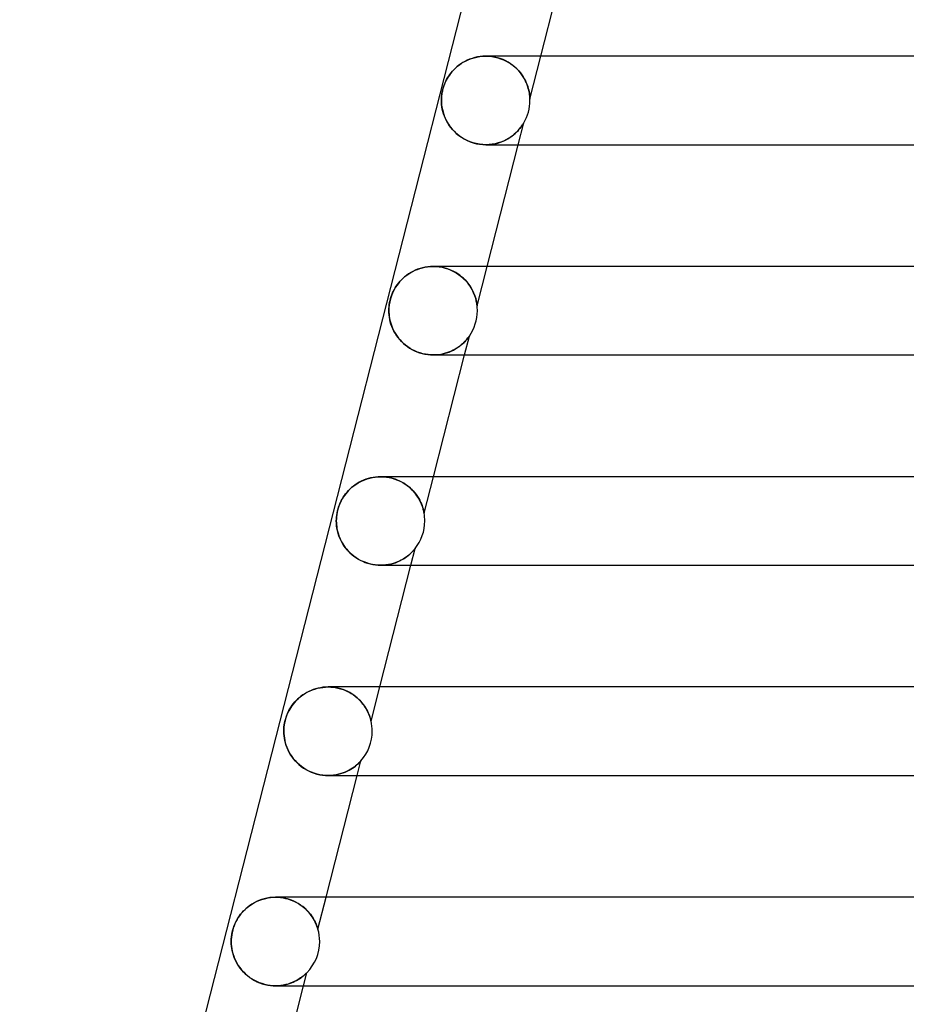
# Model space of a CAD drawing. Header units: millimetres. Extents: x -258 to 258, y -2 to 190.
# Tile 2 of 39: x -214 to -174, y 37 to 82. Entities that reach past the tile are written whole.
import ezdxf

# ---------------------------------------------------------------- set-up
doc = ezdxf.new("R2010")
doc.units = ezdxf.units.MM
doc.layers.add('HIDDEN', color=7, linetype='Continuous')
doc.layers.add('THICK', color=7, linetype='Continuous')

msp = doc.modelspace()

# ---------------------------------------------------------------- linework, layer by layer
at = {"layer": 'HIDDEN'}
for p, q in [((-194.125, 79.65), (-194.214, 79.586)), ((-194.032, 79.71), (-194.125, 79.65)), ((-193.933, 79.766), (-194.032, 79.71)), ((-193.831, 79.816), (-193.933, 79.766)), ((-193.723, 79.862), (-193.831, 79.816)), ((-193.611, 79.902), (-193.723, 79.862)), ((-193.495, 79.936), (-193.611, 79.902)), ((-193.374, 79.963), (-193.495, 79.936)), ((-193.25, 79.983), (-193.374, 79.963)), ((-193.122, 79.996), (-193.25, 79.983)), ((-192.992, 80), (-193.122, 79.996)), ((-192.996, 80), (-192.859, 79.996)), ((-192.861, 79.996), (-192.992, 80)), ((-192.73, 79.983), (-192.861, 79.996)), ((-192.859, 79.996), (-192.722, 79.982)), ((-192.599, 79.961), (-192.73, 79.983)), ((-192.722, 79.982), (-192.586, 79.959)), ((-192.468, 79.931), (-192.599, 79.961)), ((-192.586, 79.959), (-192.453, 79.927)), ((-192.34, 79.892), (-192.468, 79.931)), ((-192.453, 79.927), (-192.324, 79.886)), ((-192.215, 79.844), (-192.34, 79.892)), ((-192.324, 79.886), (-192.199, 79.837)), ((-192.095, 79.788), (-192.215, 79.844)), ((-192.199, 79.837), (-192.08, 79.781)), ((-191.981, 79.726), (-192.095, 79.788)), ((-192.08, 79.781), (-191.967, 79.718)), ((-191.872, 79.658), (-191.981, 79.726)), ((-191.967, 79.718), (-191.86, 79.65)), ((-191.769, 79.583), (-191.872, 79.658)), ((-191.86, 79.65), (-191.761, 79.576)), ((-191.001, 78.061), (-190.506, 80)), ((-194.583, 79.219), (-194.64, 79.142)), ((-194.521, 79.296), (-194.583, 79.219)), ((-194.452, 79.372), (-194.521, 79.296)), ((-194.378, 79.446), (-194.452, 79.372)), ((-194.298, 79.518), (-194.378, 79.446)), ((-194.214, 79.586), (-194.298, 79.518)), ((-191.674, 79.504), (-191.769, 79.583)), ((-191.761, 79.576), (-191.668, 79.499)), ((-191.585, 79.421), (-191.674, 79.504)), ((-191.668, 79.499), (-191.582, 79.418)), ((-191.504, 79.334), (-191.585, 79.421)), ((-191.582, 79.418), (-191.503, 79.334)), ((-191.429, 79.245), (-191.504, 79.334)), ((-191.503, 79.334), (-191.431, 79.248)), ((-191.431, 79.248), (-191.365, 79.16)), ((-191.361, 79.154), (-191.429, 79.245)), ((-194.842, 78.776), (-194.866, 78.717)), ((-194.813, 78.843), (-194.842, 78.776)), ((-194.777, 78.915), (-194.813, 78.843)), ((-194.736, 78.99), (-194.777, 78.915)), ((-194.691, 79.066), (-194.736, 78.99)), ((-194.64, 79.142), (-194.691, 79.066)), ((-191.365, 79.16), (-191.306, 79.071)), ((-191.3, 79.061), (-191.361, 79.154)), ((-191.306, 79.071), (-191.253, 78.98)), ((-191.246, 78.969), (-191.3, 79.061)), ((-191.253, 78.98), (-191.205, 78.89)), ((-191.2, 78.878), (-191.246, 78.969)), ((-191.205, 78.89), (-191.163, 78.799)), ((-191.159, 78.789), (-191.2, 78.878)), ((-191.163, 78.799), (-191.127, 78.709)), ((-191.125, 78.701), (-191.159, 78.789)), ((-194.973, 78.325), (-194.98, 78.273)), ((-194.964, 78.373), (-194.973, 78.325)), ((-194.954, 78.421), (-194.964, 78.373)), ((-194.943, 78.47), (-194.954, 78.421)), ((-194.931, 78.519), (-194.943, 78.47)), ((-194.917, 78.568), (-194.931, 78.519)), ((-194.902, 78.616), (-194.917, 78.568)), ((-194.886, 78.664), (-194.902, 78.616)), ((-194.866, 78.717), (-194.886, 78.664)), ((-191.127, 78.709), (-191.097, 78.622)), ((-191.096, 78.617), (-191.125, 78.701)), ((-191.097, 78.622), (-191.072, 78.538)), ((-191.072, 78.537), (-191.096, 78.617)), ((-191.072, 78.538), (-191.052, 78.459)), ((-191.052, 78.46), (-191.072, 78.537)), ((-191.037, 78.389), (-191.052, 78.46)), ((-191.052, 78.459), (-191.036, 78.385)), ((-191.025, 78.322), (-191.037, 78.389)), ((-191.036, 78.385), (-191.024, 78.317)), ((-191.016, 78.26), (-191.025, 78.322)), ((-191.024, 78.317), (-191.016, 78.256)), ((-194.997, 78.077), (-194.999, 78)), ((-194.999, 78), (-194.996, 77.901)), ((-194.993, 78.15), (-194.997, 78.077)), ((-194.996, 77.901), (-194.988, 77.8)), ((-194.988, 78.215), (-194.993, 78.15)), ((-194.98, 78.273), (-194.988, 78.215)), ((-191.01, 78.205), (-191.016, 78.26)), ((-191.016, 78.256), (-191.01, 78.203)), ((-191.006, 78.158), (-191.01, 78.205)), ((-191.01, 78.203), (-191.006, 78.158)), ((-191.003, 78.12), (-191.006, 78.158)), ((-191.006, 78.158), (-191.004, 78.124)), ((-191.004, 78.124), (-191.002, 78.099)), ((-191.002, 78.093), (-191.003, 78.12)), ((-191.002, 78.099), (-191.002, 78.081)), ((-191.001, 78.075), (-191.002, 78.093)), ((-191.002, 78.081), (-191.001, 78.07)), ((-191.001, 78.064), (-191.001, 78.075)), ((-191.001, 78.07), (-191.001, 78.063)), ((-191.001, 78.061), (-191.001, 78.064)), ((-191.001, 78.063), (-191.001, 78.061)), ((-194.988, 77.8), (-194.974, 77.695)), ((-194.974, 77.695), (-194.954, 77.587)), ((-194.954, 77.587), (-194.927, 77.478)), ((-194.927, 77.478), (-194.894, 77.367)), ((-194.894, 77.367), (-194.852, 77.256)), ((-194.852, 77.256), (-194.803, 77.144)), ((-194.803, 77.144), (-194.745, 77.032)), ((-194.745, 77.032), (-194.679, 76.922)), ((-191.527, 76), (-191.275, 76.988)), ((-191.296, 76.952), (-191.286, 76.969)), ((-191.283, 76.973), (-191.295, 76.954)), ((-191.286, 76.969), (-191.28, 76.98)), ((-191.277, 76.984), (-191.283, 76.973)), ((-191.28, 76.98), (-191.276, 76.986)), ((-191.275, 76.988), (-191.277, 76.984)), ((-191.276, 76.986), (-191.275, 76.988)), ((-194.679, 76.922), (-194.603, 76.813)), ((-194.603, 76.813), (-194.519, 76.707)), ((-194.519, 76.707), (-194.426, 76.606)), ((-194.426, 76.606), (-194.325, 76.509)), ((-191.635, 76.537), (-191.709, 76.471)), ((-191.661, 76.512), (-191.594, 76.575)), ((-191.568, 76.602), (-191.635, 76.537)), ((-191.594, 76.575), (-191.534, 76.637)), ((-191.509, 76.666), (-191.568, 76.602)), ((-191.534, 76.637), (-191.481, 76.698)), ((-191.456, 76.727), (-191.509, 76.666)), ((-191.481, 76.698), (-191.434, 76.755)), ((-191.411, 76.785), (-191.456, 76.727)), ((-191.434, 76.755), (-191.394, 76.807)), ((-191.372, 76.838), (-191.411, 76.785)), ((-191.394, 76.807), (-191.36, 76.855)), ((-191.339, 76.885), (-191.372, 76.838)), ((-191.36, 76.855), (-191.332, 76.896)), ((-191.313, 76.925), (-191.339, 76.885)), ((-191.332, 76.896), (-191.311, 76.928)), ((-191.295, 76.954), (-191.313, 76.925)), ((-191.311, 76.928), (-191.296, 76.952)), ((-194.325, 76.509), (-194.215, 76.418)), ((-194.215, 76.418), (-194.097, 76.334)), ((-194.097, 76.334), (-193.972, 76.258)), ((-193.972, 76.258), (-193.84, 76.19)), ((-193.84, 76.19), (-193.703, 76.131)), ((-193.703, 76.131), (-193.561, 76.083)), ((-193.561, 76.083), (-193.418, 76.046)), ((-192.577, 76.044), (-192.449, 76.075)), ((-192.441, 76.078), (-192.572, 76.045)), ((-192.449, 76.075), (-192.328, 76.114)), ((-192.316, 76.118), (-192.441, 76.078)), ((-192.328, 76.114), (-192.212, 76.159)), ((-192.197, 76.166), (-192.316, 76.118)), ((-192.212, 76.159), (-192.102, 76.21)), ((-192.084, 76.22), (-192.197, 76.166)), ((-192.102, 76.21), (-191.999, 76.266)), ((-191.978, 76.278), (-192.084, 76.22)), ((-191.999, 76.266), (-191.904, 76.324)), ((-191.881, 76.34), (-191.978, 76.278)), ((-191.904, 76.324), (-191.816, 76.386)), ((-191.791, 76.405), (-191.881, 76.34)), ((-191.816, 76.386), (-191.735, 76.448)), ((-191.709, 76.471), (-191.791, 76.405)), ((-191.735, 76.448), (-191.661, 76.512)), ((-193.418, 76.046), (-193.273, 76.02)), ((-193.273, 76.02), (-193.129, 76.005)), ((-193.129, 76.005), (-192.987, 76)), ((-192.847, 76.005), (-192.99, 76)), ((-192.987, 76), (-192.846, 76.005)), ((-192.707, 76.02), (-192.847, 76.005)), ((-192.846, 76.005), (-192.709, 76.02)), ((-192.709, 76.02), (-192.577, 76.044)), ((-192.572, 76.045), (-192.707, 76.02)), ((-196.183, 70.326), (-196.287, 70.276)), ((-196.075, 70.37), (-196.183, 70.326)), ((-195.964, 70.409), (-196.075, 70.37)), ((-195.85, 70.441), (-195.964, 70.409)), ((-195.732, 70.466), (-195.85, 70.441)), ((-195.612, 70.485), (-195.732, 70.466)), ((-195.49, 70.496), (-195.612, 70.485)), ((-195.366, 70.5), (-195.49, 70.496)), ((-195.37, 70.5), (-195.238, 70.496)), ((-195.243, 70.496), (-195.366, 70.5)), ((-195.12, 70.485), (-195.243, 70.496)), ((-195.238, 70.496), (-195.103, 70.483)), ((-194.998, 70.466), (-195.12, 70.485)), ((-195.103, 70.483), (-194.968, 70.46)), ((-194.88, 70.44), (-194.998, 70.466)), ((-194.968, 70.46), (-194.834, 70.428)), ((-194.764, 70.408), (-194.88, 70.44)), ((-194.834, 70.428), (-194.702, 70.387)), ((-194.652, 70.369), (-194.764, 70.408)), ((-194.702, 70.387), (-194.574, 70.337)), ((-194.545, 70.324), (-194.652, 70.369)), ((-194.574, 70.337), (-194.45, 70.278)), ((-194.442, 70.274), (-194.545, 70.324)), ((-193.387, 68.718), (-192.932, 70.5)), ((-196.822, 69.877), (-196.893, 69.799)), ((-196.745, 69.953), (-196.822, 69.877)), ((-196.663, 70.027), (-196.745, 69.953)), ((-196.575, 70.096), (-196.663, 70.027)), ((-196.483, 70.161), (-196.575, 70.096)), ((-196.387, 70.221), (-196.483, 70.161)), ((-196.287, 70.276), (-196.387, 70.221)), ((-194.45, 70.278), (-194.332, 70.212)), ((-194.345, 70.22), (-194.442, 70.274)), ((-194.252, 70.161), (-194.345, 70.22)), ((-194.332, 70.212), (-194.22, 70.139)), ((-194.166, 70.099), (-194.252, 70.161)), ((-194.22, 70.139), (-194.116, 70.06)), ((-194.084, 70.034), (-194.166, 70.099)), ((-194.116, 70.06), (-194.019, 69.977)), ((-194.008, 69.967), (-194.084, 70.034)), ((-194.019, 69.977), (-193.929, 69.889)), ((-193.937, 69.897), (-194.008, 69.967)), ((-193.871, 69.825), (-193.937, 69.897)), ((-193.929, 69.889), (-193.847, 69.798)), ((-197.118, 69.477), (-197.164, 69.39)), ((-197.07, 69.558), (-197.118, 69.477)), ((-197.017, 69.639), (-197.07, 69.558)), ((-196.957, 69.719), (-197.017, 69.639)), ((-196.893, 69.799), (-196.957, 69.719)), ((-193.81, 69.752), (-193.871, 69.825)), ((-193.847, 69.798), (-193.772, 69.703)), ((-193.754, 69.678), (-193.81, 69.752)), ((-193.772, 69.703), (-193.705, 69.607)), ((-193.702, 69.603), (-193.754, 69.678)), ((-193.705, 69.607), (-193.645, 69.51)), ((-193.656, 69.528), (-193.702, 69.603)), ((-193.613, 69.454), (-193.656, 69.528)), ((-193.645, 69.51), (-193.591, 69.411)), ((-193.575, 69.379), (-193.613, 69.454)), ((-193.591, 69.411), (-193.545, 69.314)), ((-197.299, 69.042), (-197.332, 68.907)), ((-197.258, 69.17), (-197.299, 69.042)), ((-197.212, 69.287), (-197.258, 69.17)), ((-197.164, 69.39), (-197.212, 69.287)), ((-193.542, 69.306), (-193.575, 69.379)), ((-193.545, 69.314), (-193.507, 69.219)), ((-193.513, 69.235), (-193.542, 69.306)), ((-193.488, 69.167), (-193.513, 69.235)), ((-193.507, 69.219), (-193.475, 69.129)), ((-193.466, 69.103), (-193.488, 69.167)), ((-193.475, 69.129), (-193.449, 69.044)), ((-193.449, 69.042), (-193.466, 69.103)), ((-193.449, 69.044), (-193.429, 68.967)), ((-193.434, 68.986), (-193.449, 69.042)), ((-193.422, 68.934), (-193.434, 68.986)), ((-193.429, 68.967), (-193.414, 68.898)), ((-197.369, 68.633), (-197.373, 68.5)), ((-197.355, 68.77), (-197.369, 68.633)), ((-197.332, 68.907), (-197.355, 68.77)), ((-193.412, 68.887), (-193.422, 68.934)), ((-193.414, 68.898), (-193.403, 68.839)), ((-193.405, 68.846), (-193.412, 68.887)), ((-193.399, 68.812), (-193.405, 68.846)), ((-193.403, 68.839), (-193.396, 68.791)), ((-193.395, 68.783), (-193.399, 68.812)), ((-193.396, 68.791), (-193.391, 68.757)), ((-193.392, 68.759), (-193.395, 68.783)), ((-193.39, 68.741), (-193.392, 68.759)), ((-193.391, 68.757), (-193.389, 68.734)), ((-193.388, 68.728), (-193.39, 68.741)), ((-193.389, 68.734), (-193.387, 68.722)), ((-193.387, 68.721), (-193.388, 68.728)), ((-193.387, 68.722), (-193.387, 68.718)), ((-193.387, 68.718), (-193.387, 68.721)), ((-197.373, 68.5), (-197.371, 68.419)), ((-197.371, 68.419), (-197.366, 68.337)), ((-197.366, 68.337), (-197.357, 68.252)), ((-197.357, 68.252), (-197.344, 68.165)), ((-197.344, 68.165), (-197.326, 68.076)), ((-197.326, 68.076), (-197.304, 67.986)), ((-197.304, 67.986), (-197.277, 67.893)), ((-197.277, 67.893), (-197.244, 67.8)), ((-197.244, 67.8), (-197.207, 67.708)), ((-197.207, 67.708), (-197.164, 67.616)), ((-197.164, 67.616), (-197.116, 67.526)), ((-197.116, 67.526), (-197.063, 67.437)), ((-197.063, 67.437), (-197.004, 67.349)), ((-197.004, 67.349), (-196.94, 67.264)), ((-196.94, 67.264), (-196.87, 67.18)), ((-196.87, 67.18), (-196.795, 67.1)), ((-193.953, 66.5), (-193.735, 67.356)), ((-193.92, 67.127), (-193.872, 67.18)), ((-193.87, 67.182), (-193.906, 67.141)), ((-193.872, 67.18), (-193.831, 67.228)), ((-193.838, 67.22), (-193.87, 67.182)), ((-193.807, 67.258), (-193.838, 67.22)), ((-193.831, 67.228), (-193.798, 67.269)), ((-193.778, 67.296), (-193.807, 67.258)), ((-193.798, 67.269), (-193.772, 67.303)), ((-193.755, 67.327), (-193.778, 67.296)), ((-193.772, 67.303), (-193.755, 67.327)), ((-193.74, 67.348), (-193.755, 67.327)), ((-193.755, 67.327), (-193.743, 67.344)), ((-193.743, 67.344), (-193.737, 67.353)), ((-193.735, 67.356), (-193.74, 67.348)), ((-193.737, 67.353), (-193.735, 67.356)), ((-196.795, 67.1), (-196.714, 67.022)), ((-196.714, 67.022), (-196.627, 66.947)), ((-196.627, 66.947), (-196.534, 66.877)), ((-196.534, 66.877), (-196.436, 66.811)), ((-196.436, 66.811), (-196.332, 66.749)), ((-196.332, 66.749), (-196.222, 66.693)), ((-194.382, 66.762), (-194.462, 66.718)), ((-194.452, 66.723), (-194.358, 66.776)), ((-194.305, 66.808), (-194.382, 66.762)), ((-194.358, 66.776), (-194.269, 66.832)), ((-194.233, 66.856), (-194.305, 66.808)), ((-194.269, 66.832), (-194.185, 66.89)), ((-194.165, 66.905), (-194.233, 66.856)), ((-194.185, 66.89), (-194.108, 66.951)), ((-194.103, 66.955), (-194.165, 66.905)), ((-194.108, 66.951), (-194.038, 67.011)), ((-194.046, 67.003), (-194.103, 66.955)), ((-193.994, 67.051), (-194.046, 67.003)), ((-194.038, 67.011), (-193.975, 67.07)), ((-193.948, 67.097), (-193.994, 67.051)), ((-193.975, 67.07), (-193.92, 67.127)), ((-193.906, 67.141), (-193.948, 67.097)), ((-196.222, 66.693), (-196.108, 66.643)), ((-196.108, 66.643), (-195.989, 66.6)), ((-195.989, 66.6), (-195.867, 66.564)), ((-195.867, 66.564), (-195.743, 66.536)), ((-195.743, 66.536), (-195.616, 66.516)), ((-195.616, 66.516), (-195.49, 66.504)), ((-195.49, 66.504), (-195.364, 66.5)), ((-195.364, 66.5), (-195.237, 66.504)), ((-195.25, 66.503), (-195.364, 66.5)), ((-195.139, 66.513), (-195.25, 66.503)), ((-195.237, 66.504), (-195.114, 66.516)), ((-195.031, 66.528), (-195.139, 66.513)), ((-195.114, 66.516), (-194.994, 66.535)), ((-194.927, 66.549), (-195.031, 66.528)), ((-194.994, 66.535), (-194.877, 66.561)), ((-194.826, 66.575), (-194.927, 66.549)), ((-194.877, 66.561), (-194.764, 66.593)), ((-194.729, 66.605), (-194.826, 66.575)), ((-194.764, 66.593), (-194.656, 66.632)), ((-194.636, 66.639), (-194.729, 66.605)), ((-194.656, 66.632), (-194.552, 66.675)), ((-194.547, 66.677), (-194.636, 66.639)), ((-194.552, 66.675), (-194.452, 66.723)), ((-194.462, 66.718), (-194.547, 66.677)), ((-198.201, 60.946), (-198.31, 60.917)), ((-198.089, 60.969), (-198.201, 60.946)), ((-197.975, 60.986), (-198.089, 60.969)), ((-197.86, 60.996), (-197.975, 60.986)), ((-197.743, 61), (-197.86, 60.996)), ((-197.629, 60.997), (-197.743, 61)), ((-197.742, 61), (-197.614, 60.996)), ((-197.515, 60.987), (-197.629, 60.997)), ((-197.614, 60.996), (-197.485, 60.984)), ((-197.403, 60.971), (-197.515, 60.987)), ((-197.485, 60.984), (-197.356, 60.963)), ((-197.293, 60.949), (-197.403, 60.971)), ((-197.356, 60.963), (-197.228, 60.933)), ((-197.185, 60.921), (-197.293, 60.949)), ((-195.78, 59.346), (-195.358, 61)), ((-199.056, 60.51), (-199.13, 60.444)), ((-198.978, 60.574), (-199.056, 60.51)), ((-198.896, 60.635), (-198.978, 60.574)), ((-198.808, 60.693), (-198.896, 60.635)), ((-198.717, 60.747), (-198.808, 60.693)), ((-198.62, 60.797), (-198.717, 60.747)), ((-198.52, 60.843), (-198.62, 60.797)), ((-198.417, 60.883), (-198.52, 60.843)), ((-198.31, 60.917), (-198.417, 60.883)), ((-197.228, 60.933), (-197.102, 60.895)), ((-197.08, 60.888), (-197.185, 60.921)), ((-197.102, 60.895), (-196.98, 60.85)), ((-196.978, 60.849), (-197.08, 60.888)), ((-196.98, 60.85), (-196.862, 60.797)), ((-196.881, 60.806), (-196.978, 60.849)), ((-196.788, 60.758), (-196.881, 60.806)), ((-196.862, 60.797), (-196.749, 60.736)), ((-196.7, 60.707), (-196.788, 60.758)), ((-196.749, 60.736), (-196.642, 60.67)), ((-196.615, 60.653), (-196.7, 60.707)), ((-196.642, 60.67), (-196.541, 60.599)), ((-196.536, 60.595), (-196.615, 60.653)), ((-196.541, 60.599), (-196.447, 60.524)), ((-196.461, 60.535), (-196.536, 60.595)), ((-196.39, 60.473), (-196.461, 60.535)), ((-196.447, 60.524), (-196.36, 60.444)), ((-199.432, 60.077), (-199.481, 59.998)), ((-199.38, 60.155), (-199.432, 60.077)), ((-199.324, 60.23), (-199.38, 60.155)), ((-199.263, 60.304), (-199.324, 60.23)), ((-199.199, 60.375), (-199.263, 60.304)), ((-199.13, 60.444), (-199.199, 60.375)), ((-196.324, 60.409), (-196.39, 60.473)), ((-196.36, 60.444), (-196.279, 60.362)), ((-196.263, 60.344), (-196.324, 60.409)), ((-196.279, 60.362), (-196.205, 60.277)), ((-196.206, 60.277), (-196.263, 60.344)), ((-196.153, 60.21), (-196.206, 60.277)), ((-196.205, 60.277), (-196.138, 60.191)), ((-196.104, 60.143), (-196.153, 60.21)), ((-196.138, 60.191), (-196.079, 60.105)), ((-196.06, 60.076), (-196.104, 60.143)), ((-196.079, 60.105), (-196.026, 60.019)), ((-196.02, 60.01), (-196.06, 60.076)), ((-199.634, 59.665), (-199.664, 59.574)), ((-199.601, 59.752), (-199.634, 59.665)), ((-199.565, 59.836), (-199.601, 59.752)), ((-199.525, 59.917), (-199.565, 59.836)), ((-199.481, 59.998), (-199.525, 59.917)), ((-196.026, 60.019), (-195.979, 59.935)), ((-195.985, 59.946), (-196.02, 60.01)), ((-195.953, 59.883), (-195.985, 59.946)), ((-195.979, 59.935), (-195.939, 59.853)), ((-195.924, 59.822), (-195.953, 59.883)), ((-195.939, 59.853), (-195.904, 59.774)), ((-195.899, 59.764), (-195.924, 59.822)), ((-195.904, 59.774), (-195.874, 59.699)), ((-195.878, 59.708), (-195.899, 59.764)), ((-195.859, 59.655), (-195.878, 59.708)), ((-195.874, 59.699), (-195.85, 59.627)), ((-195.843, 59.606), (-195.859, 59.655)), ((-195.85, 59.627), (-195.83, 59.562)), ((-199.739, 59.19), (-199.746, 59.094)), ((-199.728, 59.287), (-199.739, 59.19)), ((-199.711, 59.384), (-199.728, 59.287)), ((-199.69, 59.48), (-199.711, 59.384)), ((-199.664, 59.574), (-199.69, 59.48)), ((-195.829, 59.56), (-195.843, 59.606)), ((-195.83, 59.562), (-195.814, 59.504)), ((-195.817, 59.516), (-195.829, 59.56)), ((-195.807, 59.475), (-195.817, 59.516)), ((-195.814, 59.504), (-195.801, 59.453)), ((-195.798, 59.438), (-195.807, 59.475)), ((-195.801, 59.453), (-195.792, 59.411)), ((-195.792, 59.407), (-195.798, 59.438)), ((-195.792, 59.411), (-195.786, 59.381)), ((-195.786, 59.381), (-195.792, 59.407)), ((-195.783, 59.362), (-195.786, 59.381)), ((-195.786, 59.381), (-195.783, 59.361)), ((-195.781, 59.35), (-195.783, 59.362)), ((-195.783, 59.361), (-195.781, 59.35)), ((-195.78, 59.346), (-195.781, 59.35)), ((-195.781, 59.35), (-195.78, 59.346)), ((-199.746, 59.094), (-199.748, 59)), ((-199.748, 59), (-199.746, 58.919)), ((-199.746, 58.919), (-199.741, 58.838)), ((-199.741, 58.838), (-199.732, 58.754)), ((-199.732, 58.754), (-199.719, 58.67)), ((-199.719, 58.67), (-199.703, 58.584)), ((-199.703, 58.584), (-199.682, 58.498)), ((-199.682, 58.498), (-199.657, 58.41)), ((-199.657, 58.41), (-199.627, 58.322)), ((-199.627, 58.322), (-199.593, 58.234)), ((-199.593, 58.234), (-199.553, 58.146)), ((-199.553, 58.146), (-199.509, 58.059)), ((-199.509, 58.059), (-199.46, 57.972)), ((-199.46, 57.972), (-199.405, 57.887)), ((-199.405, 57.887), (-199.345, 57.803)), ((-199.345, 57.803), (-199.279, 57.72)), ((-199.279, 57.72), (-199.208, 57.64)), ((-199.208, 57.64), (-199.132, 57.562)), ((-199.132, 57.562), (-199.05, 57.488)), ((-199.05, 57.488), (-198.963, 57.417)), ((-198.963, 57.417), (-198.871, 57.35)), ((-196.636, 57.337), (-196.562, 57.389)), ((-196.531, 57.413), (-196.593, 57.367)), ((-196.562, 57.389), (-196.494, 57.442)), ((-196.474, 57.458), (-196.531, 57.413)), ((-196.494, 57.442), (-196.433, 57.494)), ((-196.423, 57.502), (-196.474, 57.458)), ((-196.433, 57.494), (-196.378, 57.544)), ((-196.377, 57.544), (-196.423, 57.502)), ((-196.379, 57), (-196.187, 57.752)), ((-196.378, 57.544), (-196.33, 57.591)), ((-196.337, 57.584), (-196.377, 57.544)), ((-196.3, 57.622), (-196.337, 57.584)), ((-196.33, 57.591), (-196.289, 57.634)), ((-196.267, 57.657), (-196.3, 57.622)), ((-196.289, 57.634), (-196.254, 57.672)), ((-196.24, 57.689), (-196.267, 57.657)), ((-196.254, 57.672), (-196.228, 57.702)), ((-196.217, 57.715), (-196.24, 57.689)), ((-196.228, 57.702), (-196.209, 57.725)), ((-196.201, 57.735), (-196.217, 57.715)), ((-196.209, 57.725), (-196.196, 57.74)), ((-196.191, 57.747), (-196.201, 57.735)), ((-196.196, 57.74), (-196.189, 57.749)), ((-196.187, 57.752), (-196.191, 57.747)), ((-196.189, 57.749), (-196.187, 57.752)), ((-198.871, 57.35), (-198.773, 57.287)), ((-198.773, 57.287), (-198.67, 57.229)), ((-198.67, 57.229), (-198.563, 57.177)), ((-198.563, 57.177), (-198.452, 57.131)), ((-198.452, 57.131), (-198.337, 57.091)), ((-198.337, 57.091), (-198.219, 57.058)), ((-198.219, 57.058), (-198.1, 57.033)), ((-198.1, 57.033), (-197.98, 57.014)), ((-197.98, 57.014), (-197.86, 57.004)), ((-197.86, 57.004), (-197.741, 57)), ((-197.741, 57), (-197.623, 57.004)), ((-197.62, 57.004), (-197.739, 57)), ((-197.623, 57.004), (-197.507, 57.014)), ((-197.505, 57.014), (-197.62, 57.004)), ((-197.507, 57.014), (-197.395, 57.03)), ((-197.393, 57.031), (-197.505, 57.014)), ((-197.395, 57.03), (-197.286, 57.053)), ((-197.286, 57.053), (-197.393, 57.031)), ((-197.286, 57.053), (-197.181, 57.081)), ((-197.182, 57.08), (-197.286, 57.053)), ((-197.083, 57.112), (-197.182, 57.08)), ((-197.181, 57.081), (-197.079, 57.114)), ((-196.988, 57.149), (-197.083, 57.112)), ((-197.079, 57.114), (-196.981, 57.151)), ((-196.898, 57.188), (-196.988, 57.149)), ((-196.981, 57.151), (-196.888, 57.193)), ((-196.813, 57.231), (-196.898, 57.188)), ((-196.888, 57.193), (-196.799, 57.238)), ((-196.734, 57.275), (-196.813, 57.231)), ((-196.799, 57.238), (-196.715, 57.287)), ((-196.661, 57.321), (-196.734, 57.275)), ((-196.715, 57.287), (-196.636, 57.337)), ((-196.593, 57.367), (-196.661, 57.321)), ((-201.176, 51.198), (-201.263, 51.14)), ((-201.084, 51.251), (-201.176, 51.198)), ((-200.989, 51.3), (-201.084, 51.251)), ((-200.89, 51.345), (-200.989, 51.3)), ((-200.788, 51.384), (-200.89, 51.345)), ((-200.683, 51.418), (-200.788, 51.384)), ((-200.575, 51.447), (-200.683, 51.418)), ((-200.464, 51.469), (-200.575, 51.447)), ((-200.351, 51.486), (-200.464, 51.469)), ((-200.236, 51.496), (-200.351, 51.486)), ((-200.119, 51.5), (-200.236, 51.496)), ((-200.004, 51.497), (-200.119, 51.5)), ((-200.117, 51.5), (-199.993, 51.496)), ((-199.888, 51.487), (-200.004, 51.497)), ((-199.993, 51.496), (-199.869, 51.485)), ((-199.773, 51.471), (-199.888, 51.487)), ((-199.869, 51.485), (-199.746, 51.466)), ((-199.659, 51.447), (-199.773, 51.471)), ((-199.746, 51.466), (-199.624, 51.439)), ((-199.548, 51.418), (-199.659, 51.447)), ((-199.624, 51.439), (-199.505, 51.405)), ((-199.439, 51.382), (-199.548, 51.418)), ((-199.505, 51.405), (-199.391, 51.364)), ((-199.335, 51.341), (-199.439, 51.382)), ((-199.391, 51.364), (-199.28, 51.317)), ((-199.234, 51.295), (-199.335, 51.341)), ((-199.28, 51.317), (-199.174, 51.264)), ((-199.137, 51.244), (-199.234, 51.295)), ((-199.174, 51.264), (-199.074, 51.207)), ((-199.045, 51.189), (-199.137, 51.244)), ((-199.074, 51.207), (-198.979, 51.145)), ((-198.958, 51.13), (-199.045, 51.189)), ((-198.178, 49.957), (-197.784, 51.5)), ((-201.699, 50.729), (-201.755, 50.654)), ((-201.638, 50.803), (-201.699, 50.729)), ((-201.572, 50.876), (-201.638, 50.803)), ((-201.502, 50.946), (-201.572, 50.876)), ((-201.427, 51.014), (-201.502, 50.946)), ((-201.347, 51.079), (-201.427, 51.014)), ((-201.263, 51.14), (-201.347, 51.079)), ((-198.979, 51.145), (-198.89, 51.079)), ((-198.876, 51.068), (-198.958, 51.13)), ((-198.89, 51.079), (-198.807, 51.01)), ((-198.8, 51.004), (-198.876, 51.068)), ((-198.807, 51.01), (-198.729, 50.939)), ((-198.728, 50.937), (-198.8, 51.004)), ((-198.729, 50.939), (-198.657, 50.865)), ((-198.661, 50.869), (-198.728, 50.937)), ((-198.599, 50.799), (-198.661, 50.869)), ((-198.657, 50.865), (-198.591, 50.79)), ((-198.543, 50.729), (-198.599, 50.799)), ((-198.591, 50.79), (-198.53, 50.713)), ((-198.492, 50.66), (-198.543, 50.729)), ((-198.53, 50.713), (-198.475, 50.636)), ((-201.939, 50.336), (-201.977, 50.249)), ((-201.898, 50.42), (-201.939, 50.336)), ((-201.855, 50.5), (-201.898, 50.42)), ((-201.807, 50.577), (-201.855, 50.5)), ((-201.755, 50.654), (-201.807, 50.577)), ((-198.445, 50.591), (-198.492, 50.66)), ((-198.475, 50.636), (-198.425, 50.56)), ((-198.404, 50.524), (-198.445, 50.591)), ((-198.425, 50.56), (-198.381, 50.484)), ((-198.367, 50.458), (-198.404, 50.524)), ((-198.381, 50.484), (-198.341, 50.409)), ((-198.334, 50.394), (-198.367, 50.458)), ((-198.341, 50.409), (-198.307, 50.337)), ((-198.305, 50.333), (-198.334, 50.394)), ((-198.307, 50.337), (-198.277, 50.269)), ((-198.28, 50.276), (-198.305, 50.333)), ((-198.258, 50.221), (-198.28, 50.276)), ((-198.277, 50.269), (-198.252, 50.206)), ((-202.087, 49.876), (-202.103, 49.78)), ((-202.066, 49.972), (-202.087, 49.876)), ((-202.041, 50.067), (-202.066, 49.972)), ((-202.011, 50.159), (-202.041, 50.067)), ((-201.977, 50.249), (-202.011, 50.159)), ((-198.239, 50.17), (-198.258, 50.221)), ((-198.252, 50.206), (-198.232, 50.147)), ((-198.223, 50.122), (-198.239, 50.17)), ((-198.232, 50.147), (-198.215, 50.095)), ((-198.21, 50.079), (-198.223, 50.122)), ((-198.215, 50.095), (-198.202, 50.051)), ((-198.199, 50.041), (-198.21, 50.079)), ((-198.202, 50.051), (-198.192, 50.014)), ((-198.191, 50.01), (-198.199, 50.041)), ((-198.192, 50.014), (-198.185, 49.988)), ((-198.185, 49.986), (-198.191, 50.01)), ((-198.185, 49.988), (-198.181, 49.97)), ((-198.181, 49.969), (-198.185, 49.986)), ((-198.181, 49.97), (-198.179, 49.96)), ((-198.179, 49.96), (-198.181, 49.969)), ((-198.178, 49.957), (-198.179, 49.96)), ((-198.179, 49.96), (-198.178, 49.957)), ((-202.12, 49.592), (-202.122, 49.5)), ((-202.122, 49.5), (-202.119, 49.394)), ((-202.114, 49.685), (-202.12, 49.592)), ((-202.119, 49.394), (-202.111, 49.289)), ((-202.103, 49.78), (-202.114, 49.685)), ((-202.111, 49.289), (-202.097, 49.187)), ((-202.097, 49.187), (-202.078, 49.086)), ((-202.078, 49.086), (-202.053, 48.983)), ((-202.053, 48.983), (-202.022, 48.88)), ((-202.022, 48.88), (-201.984, 48.776)), ((-201.984, 48.776), (-201.94, 48.672)), ((-201.94, 48.672), (-201.889, 48.569)), ((-201.889, 48.569), (-201.831, 48.466)), ((-201.831, 48.466), (-201.765, 48.366)), ((-201.765, 48.366), (-201.693, 48.268)), ((-201.693, 48.268), (-201.614, 48.173)), ((-201.614, 48.173), (-201.528, 48.083)), ((-201.528, 48.083), (-201.435, 47.996)), ((-198.805, 47.5), (-198.636, 48.165)), ((-198.786, 48.013), (-198.746, 48.051)), ((-198.742, 48.055), (-198.782, 48.017)), ((-198.746, 48.051), (-198.712, 48.084)), ((-198.708, 48.088), (-198.742, 48.055)), ((-198.712, 48.084), (-198.684, 48.112)), ((-198.681, 48.115), (-198.708, 48.088)), ((-198.684, 48.112), (-198.663, 48.135)), ((-198.661, 48.137), (-198.681, 48.115)), ((-198.663, 48.135), (-198.648, 48.152)), ((-198.647, 48.153), (-198.661, 48.137)), ((-198.648, 48.152), (-198.639, 48.162)), ((-198.638, 48.162), (-198.647, 48.153)), ((-198.639, 48.162), (-198.636, 48.165)), ((-198.636, 48.165), (-198.638, 48.162)), ((-201.435, 47.996), (-201.335, 47.915)), ((-201.335, 47.915), (-201.23, 47.839)), ((-201.23, 47.839), (-201.118, 47.77)), ((-201.118, 47.77), (-201.001, 47.707)), ((-201.001, 47.707), (-200.879, 47.652)), ((-200.879, 47.652), (-200.754, 47.605)), ((-200.754, 47.605), (-200.626, 47.566)), ((-199.442, 47.619), (-199.543, 47.585)), ((-199.541, 47.585), (-199.439, 47.619)), ((-199.345, 47.656), (-199.442, 47.619)), ((-199.439, 47.619), (-199.342, 47.657)), ((-199.253, 47.698), (-199.345, 47.656)), ((-199.342, 47.657), (-199.251, 47.699)), ((-199.167, 47.743), (-199.253, 47.698)), ((-199.251, 47.699), (-199.165, 47.744)), ((-199.086, 47.789), (-199.167, 47.743)), ((-199.165, 47.744), (-199.085, 47.79)), ((-199.012, 47.837), (-199.086, 47.789)), ((-199.085, 47.79), (-199.012, 47.836)), ((-198.944, 47.884), (-199.012, 47.837)), ((-199.012, 47.836), (-198.946, 47.883)), ((-198.946, 47.883), (-198.886, 47.929)), ((-198.884, 47.931), (-198.944, 47.884)), ((-198.886, 47.929), (-198.833, 47.972)), ((-198.83, 47.975), (-198.884, 47.931)), ((-198.833, 47.972), (-198.786, 48.013)), ((-198.782, 48.017), (-198.83, 47.975)), ((-200.626, 47.566), (-200.498, 47.537)), ((-200.498, 47.537), (-200.368, 47.516)), ((-200.368, 47.516), (-200.24, 47.504)), ((-200.24, 47.504), (-200.114, 47.5)), ((-200.114, 47.5), (-199.993, 47.504)), ((-199.993, 47.504), (-200.114, 47.5)), ((-199.993, 47.504), (-199.874, 47.515)), ((-199.875, 47.515), (-199.993, 47.504)), ((-199.76, 47.532), (-199.875, 47.515)), ((-199.874, 47.515), (-199.759, 47.532)), ((-199.649, 47.556), (-199.76, 47.532)), ((-199.759, 47.532), (-199.648, 47.556)), ((-199.543, 47.585), (-199.649, 47.556)), ((-199.648, 47.556), (-199.541, 47.585)), ((-203.245, 41.853), (-203.357, 41.804)), ((-203.128, 41.896), (-203.245, 41.853)), ((-203.008, 41.932), (-203.128, 41.896)), ((-202.883, 41.961), (-203.008, 41.932)), ((-202.755, 41.982), (-202.883, 41.961)), ((-202.624, 41.996), (-202.755, 41.982)), ((-202.49, 42), (-202.624, 41.996)), ((-202.493, 42), (-202.38, 41.997)), ((-202.355, 41.995), (-202.49, 42)), ((-202.38, 41.997), (-202.268, 41.988)), ((-202.22, 41.982), (-202.355, 41.995)), ((-202.268, 41.988), (-202.156, 41.972)), ((-202.085, 41.959), (-202.22, 41.982)), ((-202.156, 41.972), (-202.047, 41.95)), ((-201.953, 41.926), (-202.085, 41.959)), ((-202.047, 41.95), (-201.94, 41.923)), ((-201.824, 41.886), (-201.953, 41.926)), ((-201.94, 41.923), (-201.836, 41.89)), ((-201.836, 41.89), (-201.736, 41.852)), ((-201.7, 41.837), (-201.824, 41.886)), ((-201.736, 41.852), (-201.64, 41.81)), ((-201.581, 41.781), (-201.7, 41.837)), ((-200.579, 40.556), (-200.21, 42)), ((-203.915, 41.409), (-203.988, 41.331)), ((-203.837, 41.483), (-203.915, 41.409)), ((-203.752, 41.555), (-203.837, 41.483)), ((-203.662, 41.624), (-203.752, 41.555)), ((-203.566, 41.688), (-203.662, 41.624)), ((-203.464, 41.748), (-203.566, 41.688)), ((-203.357, 41.804), (-203.464, 41.748)), ((-201.64, 41.81), (-201.548, 41.763)), ((-201.468, 41.718), (-201.581, 41.781)), ((-201.548, 41.763), (-201.46, 41.713)), ((-201.363, 41.65), (-201.468, 41.718)), ((-201.46, 41.713), (-201.376, 41.66)), ((-201.376, 41.66), (-201.298, 41.604)), ((-201.264, 41.578), (-201.363, 41.65)), ((-201.298, 41.604), (-201.224, 41.545)), ((-201.172, 41.501), (-201.264, 41.578)), ((-201.224, 41.545), (-201.154, 41.485)), ((-201.088, 41.422), (-201.172, 41.501)), ((-201.154, 41.485), (-201.089, 41.423)), ((-201.089, 41.423), (-201.029, 41.361)), ((-201.011, 41.341), (-201.088, 41.422)), ((-204.233, 40.992), (-204.283, 40.9)), ((-204.179, 41.082), (-204.233, 40.992)), ((-204.12, 41.168), (-204.179, 41.082)), ((-204.056, 41.251), (-204.12, 41.168)), ((-203.988, 41.331), (-204.056, 41.251)), ((-201.029, 41.361), (-200.973, 41.298)), ((-200.942, 41.259), (-201.011, 41.341)), ((-200.973, 41.298), (-200.922, 41.235)), ((-200.88, 41.178), (-200.942, 41.259)), ((-200.922, 41.235), (-200.876, 41.173)), ((-200.825, 41.098), (-200.88, 41.178)), ((-200.876, 41.173), (-200.834, 41.111)), ((-200.834, 41.111), (-200.796, 41.051)), ((-200.777, 41.02), (-200.825, 41.098)), ((-200.796, 41.051), (-200.761, 40.993)), ((-200.735, 40.944), (-200.777, 41.02)), ((-200.761, 40.993), (-200.731, 40.937)), ((-200.699, 40.873), (-200.735, 40.944)), ((-200.731, 40.937), (-200.704, 40.884)), ((-204.432, 40.506), (-204.456, 40.403)), ((-204.403, 40.608), (-204.432, 40.506)), ((-204.368, 40.708), (-204.403, 40.608)), ((-204.328, 40.805), (-204.368, 40.708)), ((-204.283, 40.9), (-204.328, 40.805)), ((-200.704, 40.884), (-200.68, 40.832)), ((-200.668, 40.806), (-200.699, 40.873)), ((-200.68, 40.832), (-200.659, 40.784)), ((-200.643, 40.744), (-200.668, 40.806)), ((-200.659, 40.784), (-200.64, 40.738)), ((-200.622, 40.689), (-200.643, 40.744)), ((-200.64, 40.738), (-200.625, 40.697)), ((-200.625, 40.697), (-200.611, 40.66)), ((-200.606, 40.643), (-200.622, 40.689)), ((-200.611, 40.66), (-200.601, 40.627)), ((-200.594, 40.607), (-200.606, 40.643)), ((-200.601, 40.627), (-200.592, 40.601)), ((-200.586, 40.582), (-200.594, 40.607)), ((-200.592, 40.601), (-200.586, 40.58)), ((-200.582, 40.567), (-200.586, 40.582)), ((-200.586, 40.58), (-200.582, 40.567)), ((-200.58, 40.558), (-200.582, 40.567)), ((-200.582, 40.567), (-200.579, 40.558)), ((-200.579, 40.556), (-200.58, 40.558)), ((-200.579, 40.558), (-200.579, 40.556)), ((-204.495, 40.099), (-204.497, 40)), ((-204.487, 40.199), (-204.495, 40.099)), ((-204.475, 40.301), (-204.487, 40.199)), ((-204.456, 40.403), (-204.475, 40.301)), ((-204.497, 40), (-204.494, 39.89)), ((-204.494, 39.89), (-204.484, 39.781)), ((-204.484, 39.781), (-204.469, 39.673)), ((-204.469, 39.673), (-204.448, 39.564)), ((-204.448, 39.564), (-204.419, 39.454)), ((-204.419, 39.454), (-204.384, 39.344)), ((-204.384, 39.344), (-204.342, 39.235)), ((-204.342, 39.235), (-204.294, 39.127)), ((-204.294, 39.127), (-204.238, 39.022)), ((-204.238, 39.022), (-204.176, 38.919)), ((-204.176, 38.919), (-204.107, 38.819)), ((-204.107, 38.819), (-204.031, 38.723)), ((-204.031, 38.723), (-203.949, 38.63)), ((-203.949, 38.63), (-203.861, 38.542)), ((-203.861, 38.542), (-203.766, 38.459)), ((-203.766, 38.459), (-203.666, 38.382)), ((-203.666, 38.382), (-203.56, 38.31)), ((-203.56, 38.31), (-203.448, 38.244)), ((-201.494, 38.27), (-201.57, 38.228)), ((-201.543, 38.242), (-201.476, 38.281)), ((-201.424, 38.312), (-201.494, 38.27)), ((-201.476, 38.281), (-201.414, 38.319)), ((-201.36, 38.355), (-201.424, 38.312)), ((-201.414, 38.319), (-201.357, 38.357)), ((-201.303, 38.397), (-201.36, 38.355)), ((-201.357, 38.357), (-201.305, 38.395)), ((-201.305, 38.395), (-201.258, 38.432)), ((-201.251, 38.437), (-201.303, 38.397)), ((-201.258, 38.432), (-201.216, 38.466)), ((-201.206, 38.474), (-201.251, 38.437)), ((-201.232, 38), (-201.081, 38.591)), ((-201.216, 38.466), (-201.179, 38.498)), ((-201.167, 38.508), (-201.206, 38.474)), ((-201.179, 38.498), (-201.148, 38.526)), ((-201.136, 38.537), (-201.167, 38.508)), ((-201.148, 38.526), (-201.122, 38.55)), ((-201.113, 38.559), (-201.136, 38.537)), ((-201.122, 38.55), (-201.103, 38.568)), ((-201.097, 38.574), (-201.113, 38.559)), ((-201.103, 38.568), (-201.09, 38.581)), ((-201.087, 38.584), (-201.097, 38.574)), ((-201.09, 38.581), (-201.083, 38.589)), ((-201.082, 38.589), (-201.087, 38.584)), ((-201.083, 38.589), (-201.081, 38.591)), ((-201.081, 38.591), (-201.082, 38.589)), ((-203.448, 38.244), (-203.333, 38.186)), ((-203.333, 38.186), (-203.214, 38.136)), ((-203.214, 38.136), (-203.093, 38.093)), ((-203.093, 38.093), (-202.971, 38.059)), ((-202.971, 38.059), (-202.849, 38.032)), ((-202.849, 38.032), (-202.727, 38.014)), ((-202.727, 38.014), (-202.607, 38.003)), ((-202.607, 38.003), (-202.489, 38)), ((-202.372, 38.004), (-202.491, 38)), ((-202.489, 38), (-202.376, 38.003)), ((-202.376, 38.003), (-202.266, 38.013)), ((-202.256, 38.014), (-202.372, 38.004)), ((-202.266, 38.013), (-202.16, 38.028)), ((-202.144, 38.031), (-202.256, 38.014)), ((-202.16, 38.028), (-202.058, 38.048)), ((-202.035, 38.053), (-202.144, 38.031)), ((-202.058, 38.048), (-201.96, 38.073)), ((-201.931, 38.081), (-202.035, 38.053)), ((-201.96, 38.073), (-201.866, 38.101)), ((-201.832, 38.113), (-201.931, 38.081)), ((-201.866, 38.101), (-201.778, 38.133)), ((-201.739, 38.149), (-201.832, 38.113)), ((-201.778, 38.133), (-201.694, 38.168)), ((-201.651, 38.187), (-201.739, 38.149)), ((-201.694, 38.168), (-201.616, 38.204)), ((-201.57, 38.228), (-201.651, 38.187)), ((-201.616, 38.204), (-201.543, 38.242))]:
    msp.add_line(p, q, dxfattribs=at)
for centre, start, end in [((-193, 78), 329.6057, 0), ((-193, 78), 0, 1.7427), ((-195.375, 68.5), 0, 6.2534), ((-195.375, 68.5), 325.0952, 0), ((-197.75, 59), 0, 9.9685), ((-197.75, 59), 321.38, 0), ((-200.125, 49.5), 0, 13.2126), ((-200.125, 49.5), 318.1358, 0), ((-202.5, 40), 0, 16.1371), ((-202.5, 40), 315.2113, 0)]:
    msp.add_arc(centre, 2, start, end, dxfattribs=at)
at = {"layer": 'THICK'}
for p, q in [((-190.239, 97.211), (-214.056, 3.947)), ((-190.506, 80), (-189.101, 85.5)), ((-194.18, 79.611), (-194.085, 79.677)), ((-194.085, 79.677), (-193.983, 79.738)), ((-193.983, 79.738), (-193.875, 79.795)), ((-193.875, 79.795), (-193.762, 79.846)), ((-193.762, 79.846), (-193.644, 79.891)), ((-193.644, 79.891), (-193.522, 79.929)), ((-193.522, 79.929), (-193.395, 79.959)), ((-193.395, 79.959), (-193.264, 79.981)), ((-193.264, 79.981), (-193.131, 79.995)), ((-193.131, 79.995), (-192.996, 80)), ((-1.958, 80), (-192.99, 80)), ((-194.619, 79.171), (-194.561, 79.247)), ((-194.561, 79.247), (-194.497, 79.323)), ((-194.497, 79.323), (-194.427, 79.398)), ((-194.427, 79.398), (-194.351, 79.471)), ((-194.351, 79.471), (-194.269, 79.542)), ((-194.269, 79.542), (-194.18, 79.611)), ((-194.863, 78.725), (-194.835, 78.793)), ((-194.835, 78.793), (-194.801, 78.868)), ((-194.801, 78.868), (-194.762, 78.944)), ((-194.762, 78.944), (-194.719, 79.02)), ((-194.719, 79.02), (-194.671, 79.096)), ((-194.671, 79.096), (-194.619, 79.171)), ((-194.983, 78.256), (-194.974, 78.314)), ((-194.974, 78.314), (-194.964, 78.373)), ((-194.964, 78.373), (-194.952, 78.432)), ((-194.952, 78.432), (-194.938, 78.491)), ((-194.938, 78.491), (-194.922, 78.55)), ((-194.922, 78.55), (-194.905, 78.606)), ((-194.905, 78.606), (-194.886, 78.663)), ((-194.886, 78.663), (-194.863, 78.725)), ((-194.999, 78), (-194.998, 78.045)), ((-194.996, 77.909), (-194.999, 78)), ((-194.998, 78.045), (-194.997, 78.094)), ((-194.997, 78.094), (-194.993, 78.145)), ((-194.989, 77.814), (-194.996, 77.909)), ((-194.993, 78.145), (-194.989, 78.2)), ((-194.989, 78.2), (-194.983, 78.256)), ((-194.977, 77.715), (-194.989, 77.814)), ((-194.959, 77.612), (-194.977, 77.715)), ((-194.935, 77.507), (-194.959, 77.612)), ((-194.904, 77.399), (-194.935, 77.507)), ((-194.866, 77.291), (-194.904, 77.399)), ((-194.821, 77.183), (-194.866, 77.291)), ((-194.769, 77.077), (-194.821, 77.183)), ((-194.71, 76.973), (-194.769, 77.077)), ((-194.644, 76.87), (-194.71, 76.973)), ((-194.57, 76.77), (-194.644, 76.87)), ((-194.489, 76.673), (-194.57, 76.77)), ((-194.4, 76.579), (-194.489, 76.673)), ((-194.302, 76.489), (-194.4, 76.579)), ((-194.197, 76.405), (-194.302, 76.489)), ((-194.084, 76.326), (-194.197, 76.405)), ((-193.964, 76.253), (-194.084, 76.326)), ((-193.837, 76.188), (-193.964, 76.253)), ((-193.704, 76.132), (-193.837, 76.188)), ((-193.565, 76.085), (-193.704, 76.132)), ((-193.423, 76.048), (-193.565, 76.085)), ((-193.279, 76.021), (-193.423, 76.048)), ((-193.134, 76.005), (-193.279, 76.021)), ((-192.99, 76), (-193.134, 76.005)), ((-192.991, 76), (-2, 76)), ((-192.932, 70.5), (-191.527, 76)), ((-196.288, 70.276), (-196.187, 70.325)), ((-196.187, 70.325), (-196.082, 70.368)), ((-196.082, 70.368), (-195.972, 70.406)), ((-195.972, 70.406), (-195.859, 70.438)), ((-195.859, 70.438), (-195.742, 70.464)), ((-195.742, 70.464), (-195.621, 70.484)), ((-195.621, 70.484), (-195.497, 70.496)), ((-195.497, 70.496), (-195.37, 70.5)), ((-1.968, 70.5), (-195.365, 70.5)), ((-196.866, 69.829), (-196.799, 69.901)), ((-196.799, 69.901), (-196.726, 69.971)), ((-196.726, 69.971), (-196.647, 70.04)), ((-196.647, 70.04), (-196.564, 70.105)), ((-196.564, 70.105), (-196.476, 70.166)), ((-196.476, 70.166), (-196.384, 70.223)), ((-196.384, 70.223), (-196.288, 70.276)), ((-197.166, 69.386), (-197.126, 69.463)), ((-197.126, 69.463), (-197.083, 69.537)), ((-197.083, 69.537), (-197.037, 69.61)), ((-197.037, 69.61), (-196.985, 69.683)), ((-196.985, 69.683), (-196.928, 69.756)), ((-196.928, 69.756), (-196.866, 69.829)), ((-197.339, 68.872), (-197.32, 68.96)), ((-197.32, 68.96), (-197.297, 69.048)), ((-197.297, 69.048), (-197.27, 69.136)), ((-197.27, 69.136), (-197.239, 69.222)), ((-197.239, 69.222), (-197.204, 69.305)), ((-197.204, 69.305), (-197.166, 69.386)), ((-197.373, 68.5), (-197.371, 68.602)), ((-197.371, 68.602), (-197.364, 68.697)), ((-197.364, 68.697), (-197.353, 68.786)), ((-197.353, 68.786), (-197.339, 68.872)), ((-197.371, 68.406), (-197.373, 68.5)), ((-197.363, 68.308), (-197.371, 68.406)), ((-197.351, 68.208), (-197.363, 68.308)), ((-197.333, 68.106), (-197.351, 68.208)), ((-197.308, 68.002), (-197.333, 68.106)), ((-197.278, 67.896), (-197.308, 68.002)), ((-197.24, 67.789), (-197.278, 67.896)), ((-197.196, 67.684), (-197.24, 67.789)), ((-197.146, 67.581), (-197.196, 67.684)), ((-197.09, 67.48), (-197.146, 67.581)), ((-197.027, 67.382), (-197.09, 67.48)), ((-196.958, 67.287), (-197.027, 67.382)), ((-196.883, 67.195), (-196.958, 67.287)), ((-196.801, 67.106), (-196.883, 67.195)), ((-196.714, 67.022), (-196.801, 67.106)), ((-196.621, 66.943), (-196.714, 67.022)), ((-196.522, 66.868), (-196.621, 66.943)), ((-196.417, 66.799), (-196.522, 66.868)), ((-196.307, 66.736), (-196.417, 66.799)), ((-196.194, 66.68), (-196.307, 66.736)), ((-196.077, 66.631), (-196.194, 66.68)), ((-195.958, 66.59), (-196.077, 66.631)), ((-195.838, 66.557), (-195.958, 66.59)), ((-195.718, 66.531), (-195.838, 66.557)), ((-195.598, 66.514), (-195.718, 66.531)), ((-195.48, 66.503), (-195.598, 66.514)), ((-195.364, 66.5), (-195.48, 66.503)), ((-195.366, 66.5), (-2, 66.5)), ((-195.358, 61), (-193.953, 66.5)), ((-198.239, 60.937), (-198.12, 60.964)), ((-198.12, 60.964), (-197.997, 60.984)), ((-197.997, 60.984), (-197.871, 60.996)), ((-197.871, 60.996), (-197.742, 61)), ((-1.976, 61), (-197.74, 61)), ((-199.123, 60.45), (-199.043, 60.521)), ((-199.043, 60.521), (-198.959, 60.59)), ((-198.959, 60.59), (-198.869, 60.654)), ((-198.869, 60.654), (-198.775, 60.714)), ((-198.775, 60.714), (-198.676, 60.769)), ((-198.676, 60.769), (-198.573, 60.819)), ((-198.573, 60.819), (-198.466, 60.864)), ((-198.466, 60.864), (-198.355, 60.904)), ((-198.355, 60.904), (-198.239, 60.937)), ((-199.484, 59.992), (-199.436, 60.071)), ((-199.436, 60.071), (-199.384, 60.149)), ((-199.384, 60.149), (-199.327, 60.226)), ((-199.327, 60.226), (-199.265, 60.302)), ((-199.265, 60.302), (-199.197, 60.377)), ((-199.197, 60.377), (-199.123, 60.45)), ((-199.671, 59.549), (-199.642, 59.643)), ((-199.642, 59.643), (-199.608, 59.735)), ((-199.608, 59.735), (-199.571, 59.824)), ((-199.571, 59.824), (-199.529, 59.909)), ((-199.529, 59.909), (-199.484, 59.992)), ((-199.746, 59.087), (-199.74, 59.176)), ((-199.74, 59.176), (-199.73, 59.267)), ((-199.73, 59.267), (-199.716, 59.36)), ((-199.716, 59.36), (-199.696, 59.454)), ((-199.696, 59.454), (-199.671, 59.549)), ((-199.748, 59), (-199.746, 59.087)), ((-199.745, 58.891), (-199.748, 59)), ((-199.735, 58.781), (-199.745, 58.891)), ((-199.719, 58.668), (-199.735, 58.781)), ((-199.696, 58.553), (-199.719, 58.668)), ((-199.665, 58.437), (-199.696, 58.553)), ((-199.627, 58.321), (-199.665, 58.437)), ((-199.581, 58.207), (-199.627, 58.321)), ((-199.528, 58.096), (-199.581, 58.207)), ((-199.468, 57.987), (-199.528, 58.096)), ((-199.401, 57.882), (-199.468, 57.987)), ((-199.327, 57.78), (-199.401, 57.882)), ((-199.246, 57.682), (-199.327, 57.78)), ((-199.158, 57.588), (-199.246, 57.682)), ((-199.063, 57.499), (-199.158, 57.588)), ((-198.96, 57.415), (-199.063, 57.499)), ((-198.852, 57.338), (-198.96, 57.415)), ((-198.739, 57.267), (-198.852, 57.338)), ((-198.62, 57.204), (-198.739, 57.267)), ((-198.497, 57.149), (-198.62, 57.204)), ((-198.371, 57.102), (-198.497, 57.149)), ((-198.243, 57.064), (-198.371, 57.102)), ((-198.116, 57.036), (-198.243, 57.064)), ((-197.988, 57.015), (-198.116, 57.036)), ((-197.862, 57.004), (-197.988, 57.015)), ((-197.739, 57), (-197.862, 57.004)), ((-197.784, 51.5), (-196.379, 57)), ((-197.741, 57), (-2, 57)), ((-201.315, 51.103), (-201.227, 51.165)), ((-201.227, 51.165), (-201.135, 51.223)), ((-201.135, 51.223), (-201.037, 51.276)), ((-201.037, 51.276), (-200.934, 51.326)), ((-200.934, 51.326), (-200.827, 51.37)), ((-200.827, 51.37), (-200.716, 51.408)), ((-200.716, 51.408), (-200.602, 51.44)), ((-200.602, 51.44), (-200.485, 51.466)), ((-200.485, 51.466), (-200.364, 51.484)), ((-200.364, 51.484), (-200.241, 51.496)), ((-200.241, 51.496), (-200.117, 51.5)), ((-1.983, 51.5), (-200.115, 51.5)), ((-201.739, 50.677), (-201.68, 50.753)), ((-201.68, 50.753), (-201.617, 50.828)), ((-201.617, 50.828), (-201.549, 50.9)), ((-201.549, 50.9), (-201.476, 50.971)), ((-201.476, 50.971), (-201.398, 51.038)), ((-201.398, 51.038), (-201.315, 51.103)), ((-201.971, 50.264), (-201.932, 50.352)), ((-201.932, 50.352), (-201.889, 50.437)), ((-201.889, 50.437), (-201.844, 50.518)), ((-201.844, 50.518), (-201.793, 50.598)), ((-201.793, 50.598), (-201.739, 50.677)), ((-202.102, 49.786), (-202.086, 49.884)), ((-202.086, 49.884), (-202.064, 49.982)), ((-202.064, 49.982), (-202.037, 50.078)), ((-202.037, 50.078), (-202.006, 50.173)), ((-202.006, 50.173), (-201.971, 50.264)), ((-202.122, 49.5), (-202.12, 49.594)), ((-202.119, 49.396), (-202.122, 49.5)), ((-202.12, 49.594), (-202.114, 49.689)), ((-202.111, 49.291), (-202.119, 49.396)), ((-202.114, 49.689), (-202.102, 49.786)), ((-202.096, 49.184), (-202.111, 49.291)), ((-202.076, 49.077), (-202.096, 49.184)), ((-202.049, 48.969), (-202.076, 49.077)), ((-202.015, 48.861), (-202.049, 48.969)), ((-201.975, 48.753), (-202.015, 48.861)), ((-201.929, 48.647), (-201.975, 48.753)), ((-201.875, 48.544), (-201.929, 48.647)), ((-201.816, 48.442), (-201.875, 48.544)), ((-201.75, 48.343), (-201.816, 48.442)), ((-201.677, 48.248), (-201.75, 48.343)), ((-201.597, 48.155), (-201.677, 48.248)), ((-201.511, 48.067), (-201.597, 48.155)), ((-201.419, 47.982), (-201.511, 48.067)), ((-201.32, 47.903), (-201.419, 47.982)), ((-201.215, 47.829), (-201.32, 47.903)), ((-201.104, 47.762), (-201.215, 47.829)), ((-200.988, 47.701), (-201.104, 47.762)), ((-200.868, 47.647), (-200.988, 47.701)), ((-200.744, 47.602), (-200.868, 47.647)), ((-200.618, 47.564), (-200.744, 47.602)), ((-200.491, 47.536), (-200.618, 47.564)), ((-200.364, 47.516), (-200.491, 47.536)), ((-200.238, 47.504), (-200.364, 47.516)), ((-200.114, 47.5), (-200.238, 47.504)), ((-200.21, 42), (-198.805, 47.5)), ((-200.116, 47.5), (-2, 47.5)), ((-203.353, 41.806), (-203.254, 41.849)), ((-203.254, 41.849), (-203.152, 41.888)), ((-203.152, 41.888), (-203.048, 41.921)), ((-203.048, 41.921), (-202.94, 41.949)), ((-202.94, 41.949), (-202.831, 41.971)), ((-202.831, 41.971), (-202.72, 41.987)), ((-202.72, 41.987), (-202.607, 41.997)), ((-202.607, 41.997), (-202.493, 42)), ((-1.989, 42), (-202.49, 42)), ((-204.009, 41.308), (-203.942, 41.381)), ((-203.942, 41.381), (-203.871, 41.452)), ((-203.871, 41.452), (-203.795, 41.52)), ((-203.795, 41.52), (-203.714, 41.585)), ((-203.714, 41.585), (-203.629, 41.647)), ((-203.629, 41.647), (-203.54, 41.704)), ((-203.54, 41.704), (-203.448, 41.757)), ((-203.448, 41.757), (-203.353, 41.806)), ((-204.28, 40.907), (-204.232, 40.994)), ((-204.232, 40.994), (-204.182, 41.077)), ((-204.182, 41.077), (-204.129, 41.156)), ((-204.129, 41.156), (-204.071, 41.233)), ((-204.071, 41.233), (-204.009, 41.308)), ((-204.453, 40.418), (-204.428, 40.521)), ((-204.428, 40.521), (-204.398, 40.623)), ((-204.398, 40.623), (-204.363, 40.721)), ((-204.363, 40.721), (-204.323, 40.816)), ((-204.323, 40.816), (-204.28, 40.907)), ((-204.497, 40), (-204.494, 40.103)), ((-204.494, 40.103), (-204.487, 40.207)), ((-204.487, 40.207), (-204.473, 40.313)), ((-204.473, 40.313), (-204.453, 40.418)), ((-204.494, 39.898), (-204.497, 40)), ((-204.486, 39.795), (-204.494, 39.898)), ((-204.472, 39.692), (-204.486, 39.795)), ((-204.453, 39.588), (-204.472, 39.692)), ((-204.428, 39.485), (-204.453, 39.588)), ((-204.397, 39.381), (-204.428, 39.485)), ((-204.36, 39.279), (-204.397, 39.381)), ((-204.317, 39.178), (-204.36, 39.279)), ((-204.269, 39.079), (-204.317, 39.178)), ((-204.214, 38.981), (-204.269, 39.079)), ((-204.154, 38.886), (-204.214, 38.981)), ((-204.088, 38.793), (-204.154, 38.886)), ((-204.015, 38.704), (-204.088, 38.793)), ((-203.937, 38.617), (-204.015, 38.704)), ((-203.852, 38.534), (-203.937, 38.617)), ((-203.762, 38.455), (-203.852, 38.534)), ((-203.665, 38.381), (-203.762, 38.455)), ((-203.563, 38.312), (-203.665, 38.381)), ((-203.455, 38.248), (-203.563, 38.312)), ((-203.343, 38.191), (-203.455, 38.248)), ((-203.226, 38.14), (-203.343, 38.191)), ((-203.106, 38.097), (-203.226, 38.14)), ((-202.983, 38.062), (-203.106, 38.097)), ((-202.86, 38.034), (-202.983, 38.062)), ((-202.736, 38.015), (-202.86, 38.034)), ((-202.613, 38.004), (-202.736, 38.015)), ((-202.636, 32.5), (-201.232, 38)), ((-202.491, 38), (-202.613, 38.004)), ((-202.492, 38), (-2, 38))]:
    msp.add_line(p, q, dxfattribs=at)

doc.saveas('drawing.dxf')
